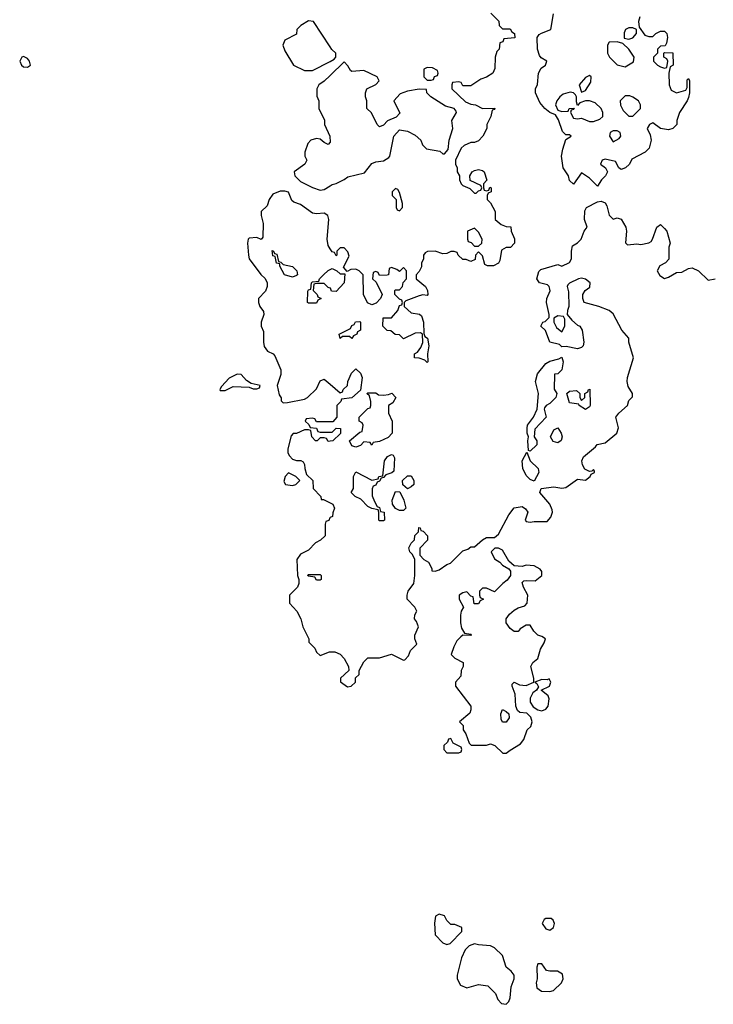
# Model space of a CAD drawing. Header units: inches. Extents: x 2396598 to 2566999, y 262085 to 451979.
# Tile 5 of 256: x 2418431 to 2421936, y 299162 to 304140. Entities that reach past the tile are written whole.
import ezdxf

# ---------------------------------------------------------------- set-up
doc = ezdxf.new("R2010")
doc.units = ezdxf.units.IN
doc.header["$MEASUREMENT"] = 0
for name, color, linetype in [('C4229', 7, 'Continuous'), ('C4310', 7, 'Continuous'), ('C4320', 7, 'Continuous')]:
    doc.layers.add(name, color=color, linetype=linetype)

msp = doc.modelspace()

# ---------------------------------------------------------------- linework, layer by layer
at = {"layer": 'C4229', "color": 5, "elevation": 40}
for points in [[(2420550, 299618), (2420532.7, 299607.3), (2420527.3, 299572.7), (2420530, 299514), (2420570, 299472), (2420590, 299464.7), (2420606, 299470), (2420666, 299530), (2420666, 299550), (2420630, 299566), (2420610, 299566), (2420590, 299586), (2420578, 299610)], [(2421115.9, 299595.9), (2421090, 299595.1), (2421081, 299590), (2421070.7, 299570), (2421090, 299544), (2421110, 299536.3), (2421129.2, 299550), (2421134, 299570), (2421126.6, 299586.6)], [(2420730, 299468), (2420702, 299458), (2420682, 299438), (2420663.5, 299396.5), (2420641, 299310), (2420641, 299290), (2420658, 299258), (2420690, 299244.7), (2420750, 299262), (2420796, 299256), (2420836, 299216), (2420846.4, 299186.4), (2420865.4, 299165.4), (2420890, 299162), (2420903.1, 299176.9), (2420910, 299194), (2420915.3, 299250), (2420929, 299290), (2420929, 299310), (2420915.3, 299330), (2420889.2, 299350), (2420870, 299408), (2420830, 299448), (2420810, 299458), (2420750, 299462)], [(2421070, 299366), (2421050, 299366), (2421044.7, 299350), (2421046, 299290), (2421041, 299270), (2421044.9, 299244.9), (2421067.9, 299227.9), (2421110, 299227.3), (2421128.9, 299231.1), (2421168.7, 299270), (2421177.2, 299290), (2421174, 299314), (2421149, 299329), (2421110, 299329), (2421093.6, 299333.6)]]:
    msp.add_lwpolyline(points, close=True, dxfattribs=at)
at = {"layer": 'C4310', "color": 5, "elevation": 40}
for points in [[(2420000, 304002.8), (2419915.3, 304130), (2419890, 304133.2), (2419852, 304110), (2419832, 304090), (2419830, 304066), (2419770, 304035.3), (2419761, 304010), (2419770, 303982), (2419814, 303910), (2419870, 303882), (2419910, 303882), (2420000, 303929)], [(2420000, 303857.4), (2419970, 303828), (2419942, 303810), (2419932, 303790), (2419932.7, 303752.7), (2419942, 303730), (2419942, 303690), (2419971.1, 303631.1), (2419971.3, 303610), (2419998, 303550), (2419999.6, 303520.4), (2419990, 303508), (2419970, 303518), (2419950, 303535.3), (2419930, 303539), (2419902, 303530), (2419886.4, 303513.6), (2419871.3, 303470), (2419872, 303450), (2419882, 303430), (2419872, 303410), (2419818, 303370), (2419822, 303350), (2419850, 303321), (2419910, 303291.3), (2419950, 303278), (2419970, 303282), (2420000, 303300)], [(2420000, 302982), (2419990, 302998), (2419985.2, 303030), (2419993.2, 303130), (2419988, 303150), (2419970, 303162), (2419930, 303158), (2419910, 303162), (2419850, 303205.2), (2419816.5, 303216.5), (2419806, 303226), (2419790, 303268), (2419770, 303273.2), (2419747.9, 303272.1), (2419710, 303257.2), (2419690.8, 303230), (2419681, 303199), (2419652, 303170), (2419652, 303150), (2419662, 303110), (2419659.6, 303040.4), (2419652, 303028), (2419630, 303038), (2419590, 303035.3), (2419584.7, 303030), (2419582, 303010), (2419586.8, 302950), (2419591, 302930), (2419650, 302852), (2419671, 302831), (2419681, 302810), (2419681, 302790), (2419673.2, 302766.8), (2419638, 302730), (2419638, 302710), (2419644.7, 302690), (2419663.6, 302663.6), (2419664.7, 302650), (2419651.3, 302610), (2419651.3, 302590), (2419663.6, 302563.6), (2419662.8, 302510), (2419667.1, 302487.1), (2419683.5, 302463.5), (2419712, 302450), (2419719.8, 302439.8), (2419750.8, 302370), (2419750, 302346), (2419731.3, 302290), (2419742.8, 302242.8), (2419752, 302228), (2419752, 302212), (2419762, 302202), (2419783.6, 302203.6), (2419870, 302222), (2419886, 302230), (2419930, 302274), (2419950, 302314), (2419970, 302322), (2420000, 302296.5)], [(2420000, 302782.7), (2419990, 302786), (2419970, 302806), (2419930, 302806), (2419918, 302802), (2419914, 302770), (2419934, 302750), (2419938, 302738), (2419954, 302730), (2419938, 302722), (2419930, 302706), (2419890, 302706), (2419886, 302710), (2419887.3, 302767.3), (2419890, 302774), (2419902, 302778), (2419906, 302810), (2419910, 302814), (2419942, 302818), (2419946, 302830), (2419966, 302850), (2419990, 302872), (2420000, 302877)], [(2420000, 302107.1), (2419930, 302106), (2419922, 302122), (2419910, 302126), (2419878, 302122), (2419874, 302110), (2419892.7, 302092.7), (2419898, 302078), (2419930, 302074), (2419938, 302058), (2419950, 302054), (2420000, 302054)], [(2420000, 302008.8), (2419990, 302008), (2419982, 302022), (2419970, 302026), (2419950, 302026), (2419934, 302010), (2419926, 302010), (2419908, 302030), (2419902, 302062), (2419890, 302066), (2419870, 302066), (2419830, 302048), (2419812.7, 302047.3), (2419803.6, 302036.4), (2419786, 301970), (2419786, 301950), (2419794.4, 301934.4), (2419810, 301918), (2419830, 301911.3), (2419851.6, 301911.6), (2419863.6, 301903.6), (2419871, 301891), (2419871.3, 301870), (2419881, 301841), (2419912, 301810), (2419914, 301770), (2419952, 301730), (2419954, 301714), (2419966, 301714), (2420000, 301697)], [(2420000, 301622.9), (2419998, 301622), (2419992.7, 301607.3), (2419978, 301602), (2419974, 301590), (2419974, 301530), (2419950.9, 301509.1), (2419925.4, 301494.6), (2419890, 301458), (2419850, 301438), (2419832, 301410), (2419834, 301330), (2419842, 301310), (2419842, 301290), (2419834, 301270), (2419794, 301230), (2419794, 301190), (2419832, 301150), (2419851.1, 301111.1), (2419862, 301070), (2419892, 301010), (2419892.7, 300992.7), (2419922, 300962), (2419930, 300942), (2419950, 300926), (2419996.4, 300943.6), (2420000, 300943.6)]]:
    msp.add_lwpolyline(points, dxfattribs=at)
for points in [[(2418450, 303952.7), (2418442, 303950), (2418431, 303930), (2418440.5, 303910), (2418450, 303901.6), (2418470, 303899.1), (2418485.2, 303910), (2418481.2, 303930), (2418470, 303944)], [(2419810, 302838), (2419768.7, 302850), (2419746, 302894), (2419746, 302906), (2419728.9, 302908.9), (2419722, 302942), (2419710, 302946), (2419707.3, 302972.7), (2419714, 302970), (2419718, 302958), (2419730, 302954), (2419738, 302918), (2419750, 302914), (2419762, 302902), (2419810, 302891.3), (2419832, 302870), (2419834, 302850), (2419830, 302846)], [(2419530, 302348), (2419490, 302328), (2419450, 302286), (2419442, 302270), (2419444.7, 302264.7), (2419470, 302264.7), (2419510, 302284.7), (2419590, 302282), (2419610, 302274), (2419630, 302274), (2419642, 302278), (2419646, 302290), (2419600.4, 302300.4), (2419576.4, 302316.4), (2419550, 302346)], [(2419790, 301848), (2419772, 301830), (2419765.4, 301805.4), (2419774, 301790), (2419810, 301784.7), (2419826, 301790), (2419846, 301810), (2419826, 301830)], [(2419930, 301306), (2419922, 301322), (2419890, 301326), (2419886, 301330), (2419890, 301334), (2419950, 301334), (2419954, 301330), (2419954, 301310), (2419950, 301306)]]:
    msp.add_lwpolyline(points, close=True, dxfattribs=at)
at = {"layer": 'C4320', "color": 5, "elevation": 40}
for points in [[(2420812, 304172), (2420852.7, 304132.7), (2420854, 304110), (2420870, 304094), (2420910, 304094), (2420918, 304078), (2420932, 304070), (2420932.7, 304047.3), (2420878, 304042), (2420872.7, 304027.3), (2420858, 304022), (2420854, 303990), (2420842, 303978), (2420834, 303950), (2420832.7, 303892.7), (2420822, 303870), (2420790, 303848.7), (2420761, 303839), (2420710, 303806), (2420670, 303806), (2420662, 303822), (2420650, 303826), (2420618, 303822), (2420614, 303810), (2420614, 303790), (2420683.6, 303723.6), (2420710, 303712), (2420734, 303710), (2420770, 303691.3), (2420832, 303692), (2420830, 303686), (2420818, 303682), (2420812, 303650), (2420792, 303610), (2420791.1, 303588.9), (2420772, 303550), (2420750, 303528), (2420730, 303518), (2420710, 303518), (2420676.9, 303503.1), (2420662, 303490), (2420634, 303430), (2420634, 303410), (2420642, 303390), (2420642, 303370), (2420654, 303350), (2420654, 303330), (2420662, 303310), (2420670, 303302), (2420705.4, 303285.4), (2420730, 303262), (2420738, 303262), (2420750, 303274), (2420762, 303278), (2420766, 303290), (2420762, 303302), (2420707.3, 303327.3), (2420706, 303350), (2420718, 303370), (2420730, 303378), (2420750, 303382), (2420770, 303378), (2420778, 303370), (2420792, 303328), (2420774, 303310), (2420774, 303290), (2420778, 303278), (2420790, 303274), (2420802, 303278), (2420807.3, 303292.7), (2420814, 303290), (2420814, 303270), (2420798, 303262), (2420794, 303250), (2420794, 303230), (2420810, 303214), (2420834, 303170), (2420834, 303130), (2420863.6, 303103.6), (2420890, 303094), (2420912.7, 303092.7), (2420914, 303070), (2420931.3, 303031.3), (2420932, 303010), (2420911.6, 302988.4), (2420890, 302988), (2420866, 302974), (2420858, 302922), (2420850, 302908), (2420825.4, 302894.6), (2420795.3, 302895.3), (2420782, 302902), (2420770, 302946), (2420750, 302966), (2420734, 302950), (2420732.7, 302927.3), (2420710, 302918), (2420687.3, 302927.3), (2420670, 302928), (2420646, 302950), (2420642, 302962), (2420627.3, 302967.3), (2420610, 302968), (2420590, 302958), (2420570, 302955.3), (2420530, 302968.7), (2420491.6, 302968.4), (2420479.6, 302960.4), (2420472, 302950), (2420471.1, 302928.9), (2420462, 302910), (2420462, 302890), (2420450, 302866), (2420434, 302850), (2420434, 302830), (2420482, 302790), (2420492, 302770), (2420494, 302750), (2420490, 302746), (2420468, 302748), (2420450, 302744), (2420382, 302718), (2420374, 302710), (2420374, 302690), (2420410, 302658), (2420451.1, 302651.1), (2420462, 302642), (2420471, 302611), (2420472.7, 302552.7), (2420478, 302538), (2420492, 302530), (2420498, 302490), (2420491.3, 302450), (2420494, 302410), (2420490, 302406), (2420478, 302418), (2420450, 302428), (2420426, 302430), (2420426, 302450), (2420440.4, 302459.6), (2420458, 302482), (2420468, 302508), (2420466, 302550), (2420456.4, 302556.4), (2420430, 302555.3), (2420370, 302526), (2420350, 302546), (2420328.7, 302548.7), (2420307.3, 302567.3), (2420288.4, 302568.4), (2420266, 302590), (2420267.3, 302632.7), (2420310, 302632), (2420342, 302670), (2420350, 302694), (2420362, 302698), (2420366, 302710), (2420362, 302722), (2420350, 302726), (2420326, 302750), (2420326, 302770), (2420330, 302774), (2420350, 302774), (2420366, 302790), (2420368.4, 302811.6), (2420386, 302830), (2420386, 302870), (2420370, 302886), (2420350, 302866), (2420336.4, 302876.4), (2420310, 302886), (2420298, 302882), (2420294, 302850), (2420287.3, 302847.3), (2420250, 302846), (2420242, 302862), (2420230, 302866), (2420218, 302862), (2420214, 302830), (2420232.7, 302812.7), (2420262, 302750), (2420254, 302730), (2420232.7, 302707.3), (2420210, 302698), (2420188.9, 302708.9), (2420168.7, 302750), (2420166, 302850), (2420146, 302870), (2420130, 302878), (2420103.6, 302876.4), (2420086, 302866), (2420068, 302888), (2420095.3, 302944.7), (2420090, 302966), (2420070, 302986), (2420050, 302986), (2420034, 302970), (2420034, 302950), (2420030, 302946), (2420022, 302962), (2420010, 302966), (2420000, 302982)], [(2421565.4, 304154.6), (2421558, 304130), (2421562, 304102), (2421590, 304062), (2421610, 304054), (2421630, 304054), (2421646, 304070), (2421670, 304082), (2421690, 304082), (2421702, 304070), (2421704.7, 304050), (2421699.6, 304020.4), (2421692.7, 304007.3), (2421670, 304006), (2421654, 303990), (2421654, 303970), (2421634, 303950), (2421634, 303930), (2421654, 303910), (2421670, 303902), (2421690, 303894), (2421702, 303898), (2421706, 303930), (2421702, 303942), (2421686, 303950), (2421686, 303970), (2421690, 303974), (2421731.6, 303971.6), (2421734, 303910), (2421718, 303902), (2421711.1, 303868.9), (2421713, 303810), (2421723.8, 303783.8), (2421750, 303770.5), (2421797.2, 303782.8), (2421803.1, 303796.9), (2421804, 303836), (2421810, 303842), (2421816, 303830), (2421816, 303770), (2421810, 303746), (2421804.7, 303730), (2421764.7, 303670), (2421751.3, 303630), (2421751.3, 303610), (2421732, 303590), (2421710, 303582), (2421669.1, 303589.1), (2421630, 303618), (2421614, 303610), (2421602, 303590), (2421616.9, 303556.9), (2421622, 303530), (2421612, 303490), (2421592, 303470), (2421524.7, 303435.3), (2421512, 303410), (2421492, 303390), (2421470, 303382), (2421458, 303390), (2421442, 303422), (2421390, 303435.3), (2421374, 303430), (2421366, 303410), (2421391.3, 303391.3), (2421402, 303370), (2421392, 303350), (2421371.3, 303330), (2421350, 303298), (2421310, 303339), (2421270, 303366), (2421230, 303308), (2421210, 303326), (2421204, 303350), (2421177.2, 303390), (2421169.4, 303450), (2421174.8, 303485.2), (2421190, 303534), (2421218, 303550), (2421210, 303558), (2421190, 303558), (2421174, 303574), (2421153.2, 303633.2), (2421138, 303658), (2421109.6, 303669.6), (2421084, 303690), (2421060.2, 303720.2), (2421038, 303770), (2421038, 303790), (2421048.4, 303811.6), (2421053.2, 303870), (2421066, 303894), (2421088, 303910), (2421095.3, 303930), (2421066, 303946), (2421058, 303958), (2421048, 303990), (2421046, 304050), (2421055.3, 304064.7), (2421068, 304072), (2421115.3, 304090), (2421128, 304170)], [(2420000, 303929), (2420020.4, 303939.6), (2420028, 303950), (2420028, 303970), (2420009.1, 303989.1), (2420000, 304002.8)], [(2420000, 303300), (2420010, 303306), (2420030, 303311), (2420070, 303331), (2420090, 303346), (2420174, 303366), (2420210, 303412), (2420230, 303421), (2420270, 303426), (2420297.2, 303442.8), (2420302, 303450), (2420322, 303550), (2420350, 303582), (2420390, 303576), (2420430, 303556), (2420458, 303530), (2420466.4, 303506.4), (2420486, 303486), (2420554.8, 303474.8), (2420570, 303462), (2420578, 303462), (2420596.4, 303483.6), (2420602, 303530), (2420619, 303590), (2420615.3, 303630), (2420638, 303670), (2420636.4, 303676.4), (2420626, 303690), (2420582, 303702), (2420508, 303750), (2420488, 303770), (2420486, 303786), (2420450, 303789), (2420390, 303779), (2420354.4, 303765.6), (2420322, 303730), (2420352.7, 303667.3), (2420332.7, 303647.3), (2420290, 303628), (2420270, 303606), (2420250, 303598), (2420238, 303610), (2420208.4, 303668.4), (2420186, 303690), (2420186, 303730), (2420178, 303750), (2420178, 303770), (2420186, 303790), (2420230, 303812), (2420248, 303830), (2420238, 303850), (2420170, 303882), (2420110, 303878), (2420102, 303882), (2420090, 303906), (2420070, 303926), (2420000, 303857.4)], [(2420000, 300943.6), (2420023.6, 300943.6), (2420050, 300932), (2420070.9, 300910.9), (2420092, 300870), (2420094, 300850), (2420052, 300810), (2420052.7, 300792.7), (2420087.1, 300767.1), (2420106, 300770), (2420128, 300790), (2420128, 300812), (2420146, 300830), (2420146, 300850), (2420170, 300894), (2420190, 300914), (2420250, 300914), (2420310, 300931.3), (2420370, 300902), (2420376.4, 300903.6), (2420396.4, 300923.6), (2420406, 300950), (2420438, 300982), (2420428, 301010), (2420428.4, 301028.4), (2420446, 301070), (2420436.4, 301096.4), (2420426, 301110), (2420428.4, 301131.6), (2420438, 301150), (2420428, 301170), (2420389.4, 301209.4), (2420389, 301230), (2420394, 301250), (2420422, 301290), (2420428, 301330), (2420428, 301410), (2420415.3, 301435.3), (2420402, 301450), (2420398, 301470), (2420410, 301494), (2420426, 301510), (2420427.3, 301532.7), (2420446, 301550), (2420447.3, 301572.7), (2420454, 301570), (2420458, 301558), (2420470, 301554), (2420492, 301530), (2420491.6, 301508.4), (2420452.7, 301467.3), (2420452.7, 301432.7), (2420474, 301410), (2420496.9, 301396.9), (2420514, 301366), (2420514, 301354), (2420530, 301352), (2420550, 301358), (2420590, 301384.7), (2420608.4, 301391.6), (2420670, 301454), (2420696.4, 301463.6), (2420710, 301474), (2420730, 301474), (2420769.1, 301510.9), (2420790, 301522), (2420830, 301522), (2420850, 301538), (2420902.7, 301637.3), (2420930, 301672), (2420970, 301678), (2420986.4, 301666.4), (2420998, 301650), (2420984.7, 301610), (2420990, 301602), (2421010, 301598.8), (2421030, 301602.8), (2421097.2, 301602.8), (2421115.3, 301624.7), (2421122.9, 301650), (2421121.2, 301661.2), (2421109.6, 301689.6), (2421059, 301750), (2421066, 301770), (2421130, 301777.3), (2421170, 301771), (2421190, 301774.8), (2421250, 301816), (2421290, 301811.3), (2421314, 301830), (2421318, 301842), (2421335.3, 301850), (2421336.4, 301856.4), (2421330, 301866), (2421322, 301858), (2421310, 301855.3), (2421286.8, 301866.8), (2421274.5, 301890), (2421272, 301910), (2421279.3, 301930), (2421340.4, 301979.6), (2421348.7, 301991.3), (2421390, 302001), (2421449, 302050), (2421456.6, 302076.6), (2421444, 302130), (2421459, 302150), (2421502, 302190), (2421510, 302214), (2421527.3, 302232.7), (2421528, 302250), (2421506, 302286), (2421501.2, 302310), (2421502.7, 302330), (2421532.7, 302430), (2421509.1, 302509.1), (2421508.7, 302530), (2421474, 302570), (2421430, 302653.2), (2421410, 302669), (2421358, 302690), (2421284, 302710), (2421276, 302730), (2421277.2, 302750), (2421288.9, 302771.1), (2421312, 302788), (2421313.2, 302810), (2421290, 302828.7), (2421270, 302833.2), (2421254, 302830), (2421210, 302808), (2421201, 302799), (2421198, 302790), (2421204, 302764), (2421206.8, 302690), (2421198.8, 302670), (2421198, 302650), (2421221.4, 302621.4), (2421250, 302594.8), (2421262, 302590), (2421274, 302570), (2421281, 302510), (2421278, 302490), (2421270, 302482), (2421250, 302475.3), (2421192.7, 302487.3), (2421170, 302486), (2421158, 302498), (2421110, 302509.3), (2421088.1, 302568.1), (2421064, 302590), (2421075.3, 302610), (2421085.8, 302614.2), (2421106.3, 302633.7), (2421107.3, 302650), (2421092.8, 302710), (2421095.1, 302730), (2421111.1, 302768.9), (2421110, 302778), (2421107, 302790), (2421098.8, 302798.8), (2421058, 302810), (2421044, 302830), (2421054, 302866), (2421064, 302876), (2421150, 302902), (2421170, 302894), (2421210, 302912), (2421219, 302930), (2421219, 302970), (2421224, 302996), (2421250, 303012), (2421268, 303030), (2421284, 303070), (2421299, 303090), (2421285.2, 303130), (2421286, 303174), (2421295.3, 303190), (2421350, 303218), (2421370, 303222), (2421390, 303214), (2421398.8, 303198.8), (2421410, 303152), (2421430, 303132), (2421450, 303138), (2421470, 303132), (2421494, 303090), (2421497.3, 303070), (2421492, 303012), (2421502, 303002), (2421550, 303006), (2421570, 303002.8), (2421610, 303010.8), (2421622, 303018), (2421629.5, 303030.5), (2421650, 303091), (2421670, 303104.7), (2421690, 303084.7), (2421701, 303070), (2421718, 303010), (2421711.1, 302988.9), (2421711.3, 302928.7), (2421694, 302910), (2421665.4, 302894.6), (2421652, 302870), (2421666, 302846), (2421690, 302832), (2421710, 302838), (2421750, 302862), (2421776.4, 302863.6), (2421810, 302882), (2421830, 302884.7), (2421862, 302870), (2421910, 302822), (2421946, 302830)], [(2420000, 302877), (2420010, 302882), (2420034, 302870), (2420050, 302854), (2420074, 302854), (2420071.3, 302810), (2420030, 302766), (2420007.3, 302767.3), (2420002, 302782), (2420000, 302782.7)], [(2420000, 302296.5), (2420050, 302254), (2420062, 302258), (2420066, 302270), (2420088, 302290), (2420088.7, 302310), (2420107.3, 302352.7), (2420130, 302374), (2420152.7, 302352.7), (2420162, 302330), (2420152.7, 302267.3), (2420110, 302228), (2420058, 302222), (2420054, 302210), (2420034, 302190), (2420034, 302130), (2420012.7, 302107.3), (2420000, 302107.1)], [(2420000, 302054), (2420010, 302054), (2420030, 302074), (2420052.7, 302072.7), (2420051.6, 302048.4), (2420014, 302010), (2420000, 302008.8)], [(2420000, 301697), (2420014, 301690), (2420022, 301670), (2420012.7, 301647.3), (2420011.6, 301628.4), (2420000, 301622.9)]]:
    msp.add_lwpolyline(points, dxfattribs=at)
for points in [[(2421530, 304099), (2421510, 304099), (2421492, 304090), (2421486.4, 304073.6), (2421485.4, 304045.4), (2421510, 304041), (2421530, 304047.3), (2421548.7, 304070), (2421548, 304090)], [(2421450, 304028), (2421410, 304026), (2421402, 304010), (2421402, 303970), (2421412, 303950), (2421450, 303912), (2421490, 303901), (2421533.2, 303926.8), (2421535.3, 303950), (2421509, 303990), (2421479, 304019)], [(2420490, 303898), (2420474, 303890), (2420474, 303850), (2420490, 303834), (2420510, 303834), (2420522, 303838), (2420527.3, 303852.7), (2420542, 303858), (2420546, 303870), (2420542, 303882), (2420516.4, 303896.4)], [(2421310, 303858), (2421290, 303848), (2421258, 303810), (2421270, 303774), (2421290, 303782), (2421316.4, 303823.6), (2421318, 303850)], [(2421212.9, 303772.9), (2421177, 303763), (2421160.7, 303750), (2421146, 303730), (2421138.8, 303710), (2421150, 303682), (2421170, 303676), (2421202, 303678), (2421208, 303690), (2421232.7, 303692.7), (2421230, 303686), (2421218, 303682), (2421214, 303670), (2421230, 303642), (2421250, 303638), (2421270, 303641), (2421310, 303624.7), (2421330, 303624.7), (2421363.1, 303636.9), (2421378, 303650), (2421378, 303670), (2421369, 303690), (2421338.9, 303718.9), (2421310, 303729.3), (2421290.8, 303729.2), (2421261, 303719), (2421250, 303706), (2421244.7, 303724.7), (2421245.2, 303750), (2421240.2, 303760.2), (2421229.4, 303769.4)], [(2421490, 303755.3), (2421464.7, 303730), (2421466.8, 303706.8), (2421480.7, 303680.7), (2421510, 303652), (2421530, 303652), (2421568.7, 303690), (2421568.7, 303710), (2421558, 303730), (2421530, 303748.7), (2421514.6, 303754.6)], [(2421450, 303578), (2421430, 303578), (2421414, 303570), (2421412, 303550), (2421430, 303522), (2421460.4, 303539.6), (2421468, 303550), (2421466, 303570)], [(2420330, 303286), (2420314, 303270), (2420314, 303250), (2420334, 303230), (2420334, 303190), (2420338, 303178), (2420350, 303174), (2420366, 303190), (2420366, 303210), (2420350, 303266), (2420342, 303282)], [(2420730, 303086), (2420694, 303070), (2420694, 303030), (2420698, 303018), (2420712.7, 303012.7), (2420730, 302994), (2420750, 302994), (2420766, 303010), (2420768, 303030), (2420750, 303066)], [(2421150, 302642.7), (2421131, 302630), (2421130.7, 302610), (2421142.8, 302582.8), (2421170, 302562), (2421185.2, 302590), (2421185.2, 302625.2), (2421178.6, 302638.6)], [(2420110, 302528), (2420098, 302538), (2420062, 302538), (2420050, 302528.7), (2420046, 302550), (2420102, 302578), (2420110, 302594), (2420122, 302598), (2420127.3, 302612.7), (2420150, 302614), (2420154, 302610), (2420154, 302570), (2420138, 302562), (2420134, 302550), (2420118, 302542)], [(2421010, 301958), (2421002, 301962), (2420999, 302010), (2421002, 302030), (2420995.3, 302050), (2420995.3, 302075.3), (2420997.2, 302090), (2421026.6, 302130), (2421045.2, 302170), (2421053.2, 302250), (2421038, 302310), (2421047, 302350), (2421090, 302400.7), (2421110, 302413.4), (2421155.3, 302424.7), (2421170, 302434), (2421178, 302410), (2421170.8, 302370), (2421150, 302348.7), (2421132.7, 302347.3), (2421131.1, 302271.1), (2421146, 302250), (2421140.7, 302230), (2421110, 302199.5), (2421091, 302190), (2421082.8, 302177.2), (2421081, 302170), (2421091, 302130), (2421034.8, 302070), (2421031, 302031), (2421044.7, 302010), (2421044.7, 301990)], [(2420270, 302242), (2420295.3, 302244.7), (2420311.6, 302251.6), (2420331.3, 302230), (2420316.9, 302203.1), (2420294, 302190), (2420294, 302150), (2420314, 302110), (2420314, 302050), (2420292.7, 302027.3), (2420250, 302008), (2420218, 302002), (2420210, 301988), (2420202, 302002), (2420170, 302006), (2420152.7, 301987.3), (2420130, 301978), (2420110, 301986), (2420098, 302010), (2420150, 302054), (2420162, 302058), (2420166, 302090), (2420162, 302102), (2420146, 302110), (2420146, 302130), (2420190, 302174), (2420202, 302178), (2420206, 302190), (2420206, 302210), (2420198, 302238), (2420186, 302250), (2420190, 302254), (2420230, 302254), (2420243.6, 302243.6)], [(2421290, 302169.3), (2421258, 302190), (2421256.4, 302196.4), (2421210, 302202), (2421195.3, 302250), (2421210, 302261), (2421244.7, 302264.7), (2421262, 302250), (2421262, 302230), (2421270, 302214), (2421286, 302230), (2421286, 302250), (2421302, 302258), (2421306, 302270), (2421311.3, 302271.3), (2421314, 302190), (2421310, 302182)], [(2421150, 302001.2), (2421126.6, 302006.6), (2421113.2, 302030), (2421130, 302066), (2421150, 302076), (2421166.8, 302050), (2421173, 302030), (2421167.1, 302012.9)], [(2420250, 301606), (2420246, 301610), (2420246, 301650), (2420242, 301662), (2420210, 301668), (2420190, 301678), (2420155.3, 301715.3), (2420126, 301730), (2420106, 301750), (2420118, 301770), (2420118, 301830), (2420130, 301854), (2420210, 301812), (2420242, 301818), (2420246, 301830), (2420266, 301834), (2420274, 301910), (2420290, 301932), (2420310, 301942), (2420318, 301938), (2420324.7, 301924.7), (2420322, 301858), (2420312, 301848), (2420282, 301838), (2420270, 301826), (2420258, 301822), (2420250, 301806), (2420238, 301802), (2420230, 301786), (2420218, 301782), (2420212.7, 301767.3), (2420212.7, 301732.7), (2420223.6, 301703.6), (2420238, 301678), (2420250, 301674), (2420254, 301654), (2420272, 301650), (2420274, 301610), (2420270, 301606)], [(2421030, 301806), (2421010, 301815.3), (2420990, 301835.3), (2420973.2, 301870), (2420969.3, 301910), (2420994, 301954), (2421010.8, 301910), (2421051.3, 301870), (2421054.8, 301850)], [(2420390, 301768), (2420367.3, 301787.3), (2420366, 301810), (2420390, 301834), (2420410, 301834), (2420422, 301810), (2420422, 301790), (2420410, 301778)], [(2420350, 301658), (2420330, 301668), (2420315.3, 301690), (2420314, 301710), (2420330, 301754), (2420352.7, 301752.7), (2420372, 301710), (2420382, 301670), (2420370, 301658)], [(2420850, 301468), (2420832.7, 301467.3), (2420814, 301450), (2420830, 301414), (2420856.9, 301396.9), (2420870, 301382), (2420903.6, 301363.6), (2420912, 301352), (2420912, 301330), (2420894.4, 301305.6), (2420872, 301290), (2420830, 301248), (2420790, 301266), (2420770, 301266), (2420754, 301250), (2420754, 301230), (2420758, 301218), (2420774, 301210), (2420758, 301202), (2420750, 301186), (2420727.3, 301187.3), (2420722, 301222), (2420710, 301226), (2420690, 301248), (2420670, 301242), (2420652, 301230), (2420652, 301210), (2420674, 301170), (2420662, 301150), (2420658, 301130), (2420658, 301090), (2420663.6, 301063.6), (2420678, 301038), (2420710, 301034), (2420714, 301030), (2420710, 301026), (2420670, 301028), (2420659.6, 301020.4), (2420640.7, 300999.3), (2420624.7, 300970), (2420612, 300930), (2420630, 300912), (2420672, 300890), (2420672, 300870), (2420662, 300850), (2420659.6, 300820.4), (2420634, 300790), (2420634, 300770), (2420711.3, 300670), (2420711.3, 300650), (2420705.4, 300634.6), (2420654, 300590), (2420671.6, 300571.6), (2420672, 300550), (2420684.7, 300530), (2420702, 300482), (2420712.7, 300472.7), (2420730, 300472), (2420790, 300472), (2420810, 300478), (2420832, 300470), (2420871.6, 300431.6), (2420890, 300431.3), (2420910, 300446), (2420961.2, 300478.8), (2420979, 300501), (2420995.3, 300550), (2421013.6, 300566.4), (2421021.2, 300590), (2421014, 300614), (2420993.2, 300633.2), (2420958, 300638), (2420947.3, 300647.3), (2420938, 300670), (2420935.3, 300730), (2420919, 300770), (2420920.2, 300779.8), (2420930, 300791), (2420956.3, 300776.3), (2420990, 300773.4), (2421028.9, 300791.1), (2421029.2, 300810), (2421014, 300870), (2421024, 300890), (2421048.7, 300910), (2421062, 300958), (2421082, 300990), (2421088, 301010), (2421070, 301022), (2421050, 301028), (2421028.9, 301048.9), (2421010, 301078), (2420990, 301078), (2420959.6, 301060.4), (2420950, 301046), (2420930, 301046), (2420910, 301062), (2420888.7, 301090), (2420888.7, 301110), (2420906.2, 301133.8), (2420930, 301154.8), (2420950, 301166.8), (2420983.1, 301176.9), (2420995.3, 301190), (2420999, 301230), (2420977.2, 301270), (2420970, 301294), (2420978, 301302), (2420990, 301304.7), (2421036.5, 301303.5), (2421068.7, 301330), (2421069, 301350), (2421061.2, 301361.2), (2421030, 301379), (2420990, 301382), (2420970, 301375.3), (2420930, 301378), (2420902, 301402), (2420870, 301458)], [(2421107.3, 300807.3), (2421096.9, 300803.1), (2421070, 300804), (2421034, 300790), (2421043.6, 300783.6), (2421052.7, 300767.3), (2421042, 300750), (2421024, 300736), (2421010.7, 300710), (2421010.7, 300690), (2421025.2, 300665.2), (2421050, 300650.5), (2421070, 300646), (2421090, 300654), (2421102, 300670), (2421106.8, 300706.8), (2421101.2, 300721.2), (2421066, 300750), (2421108, 300770), (2421115.3, 300790)], [(2420870, 300588), (2420863.2, 300603.2), (2420862, 300630), (2420870, 300652), (2420890, 300642), (2420902, 300630), (2420904.7, 300610), (2420890, 300588)], [(2420610, 300506), (2420598, 300502), (2420592.7, 300487.3), (2420574, 300470), (2420574, 300450), (2420590, 300434), (2420650, 300434), (2420662, 300438), (2420666, 300450), (2420662, 300462), (2420622, 300482)]]:
    msp.add_lwpolyline(points, close=True, dxfattribs=at)

doc.saveas('drawing.dxf')
